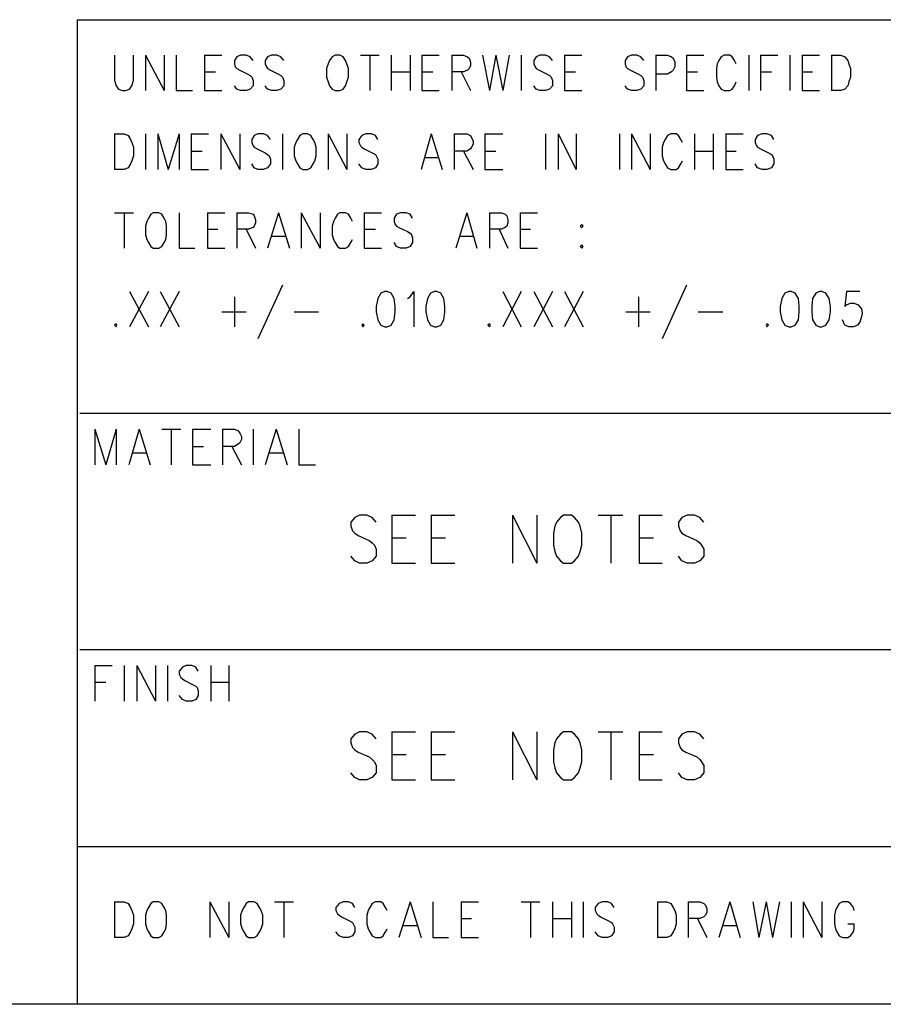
# Model space of a CAD drawing. Extents: x 11.9 to 28.1, y 10.8 to 21.2.
# Tile 15 of 43: x 23.3 to 24.4, y 10.8 to 12. Entities that reach past the tile are written whole.
import ezdxf

# ---------------------------------------------------------------- set-up
doc = ezdxf.new("R2010")
doc.units = 0
doc.header["$MEASUREMENT"] = 0
doc.layers.add('LAYNR1', color=2, linetype='Continuous')

msp = doc.modelspace()

# ---------------------------------------------------------------- linework, layer by layer
at = {"layer": 'LAYNR1', "color": 7}
for points in [[(23.389, 10.799), (23.389, 12.049)], [(23.389, 12.049), (28.093, 12.049)], [(23.436, 12.004), (23.436, 11.972)], [(23.46, 11.972), (23.46, 12.004)], [(23.475, 12.004), (23.475, 11.959)], [(23.475, 12.004), (23.499, 11.959)], [(23.499, 12.004), (23.499, 11.959)], [(23.514, 12.004), (23.514, 11.959)], [(23.55, 12.004), (23.55, 11.959)], [(23.55, 12.004), (23.572, 12.004)], [(23.591, 12.002), (23.588, 11.997)], [(23.608, 12.002), (23.603, 12.004), (23.596, 12.004), (23.591, 12.002)], [(23.612, 11.997), (23.608, 12.002)], [(23.63, 12.002), (23.627, 11.997)], [(23.647, 12.002), (23.642, 12.004), (23.635, 12.004), (23.63, 12.002)], [(23.651, 11.997), (23.647, 12.002)], [(23.712, 12.002), (23.709, 11.997)], [(23.716, 12.004), (23.712, 12.002)], [(23.726, 12.002), (23.722, 12.004), (23.716, 12.004)], [(23.729, 11.997), (23.726, 12.002)], [(23.748, 12.004), (23.772, 12.004)], [(23.76, 12.004), (23.76, 11.959)], [(23.787, 12.004), (23.787, 11.959)], [(23.811, 12.004), (23.811, 11.959)], [(23.826, 12.004), (23.826, 11.959)], [(23.826, 12.004), (23.848, 12.004)], [(23.864, 12.004), (23.864, 11.959)], [(23.864, 12.004), (23.879, 12.004), (23.884, 12.002)], [(23.884, 12.002), (23.886, 12), (23.888, 11.995), (23.888, 11.991), (23.886, 11.987), (23.884, 11.985)], [(23.903, 12.004), (23.912, 11.959)], [(23.92, 12.004), (23.912, 11.959)], [(23.92, 12.004), (23.929, 11.959)], [(23.937, 12.004), (23.929, 11.959)], [(23.952, 12.004), (23.952, 11.959)], [(23.971, 12.002), (23.968, 11.997)], [(23.988, 12.002), (23.983, 12.004), (23.976, 12.004), (23.971, 12.002)], [(23.992, 11.997), (23.988, 12.002)], [(24.007, 12.004), (24.007, 11.959)], [(24.007, 12.004), (24.029, 12.004)], [(24.087, 12.002), (24.084, 11.997)], [(24.104, 12.002), (24.099, 12.004), (24.092, 12.004), (24.087, 12.002)], [(24.108, 11.997), (24.104, 12.002)], [(24.123, 12.004), (24.123, 11.959)], [(24.123, 12.004), (24.138, 12.004), (24.143, 12.002)], [(24.143, 12.002), (24.145, 12), (24.147, 11.995), (24.147, 11.989)], [(24.162, 12.004), (24.162, 11.959)], [(24.162, 12.004), (24.184, 12.004)], [(24.206, 12.002), (24.203, 11.997)], [(24.22, 12.002), (24.217, 12.004), (24.21, 12.004), (24.206, 12.002)], [(24.223, 11.997), (24.22, 12.002)], [(24.241, 12.004), (24.241, 11.959)], [(24.256, 12.004), (24.256, 11.959)], [(24.256, 12.004), (24.278, 12.004)], [(24.293, 12.004), (24.293, 11.959)], [(24.309, 12.004), (24.309, 11.959)], [(24.309, 12.004), (24.331, 12.004)], [(24.346, 12.004), (24.346, 11.959)], [(24.346, 12.004), (24.358, 12.004), (24.363, 12.002)], [(24.363, 12.002), (24.367, 11.997)], [(23.588, 11.997), (23.588, 11.993)], [(23.588, 11.993), (23.589, 11.989)], [(23.589, 11.989), (23.591, 11.987), (23.595, 11.985)], [(23.627, 11.997), (23.627, 11.993)], [(23.627, 11.993), (23.629, 11.989)], [(23.629, 11.989), (23.63, 11.987), (23.634, 11.985)], [(23.707, 11.993), (23.705, 11.987), (23.705, 11.976)], [(23.709, 11.997), (23.707, 11.993)], [(23.731, 11.993), (23.729, 11.997)], [(23.733, 11.976), (23.733, 11.987), (23.731, 11.993)], [(23.968, 11.997), (23.968, 11.993)], [(23.968, 11.993), (23.97, 11.989)], [(23.97, 11.989), (23.971, 11.987), (23.975, 11.985)], [(24.084, 11.997), (24.084, 11.993)], [(24.084, 11.993), (24.085, 11.989)], [(24.085, 11.989), (24.087, 11.987), (24.091, 11.985)], [(24.147, 11.989), (24.145, 11.985)], [(24.201, 11.993), (24.2, 11.987), (24.2, 11.976)], [(24.203, 11.997), (24.201, 11.993)], [(24.225, 11.993), (24.223, 11.997)], [(24.367, 11.997), (24.368, 11.993)], [(24.368, 11.993), (24.37, 11.987), (24.37, 11.976)], [(23.55, 11.983), (23.564, 11.983)], [(23.595, 11.985), (23.605, 11.98)], [(23.605, 11.98), (23.608, 11.978), (23.61, 11.976)], [(23.61, 11.976), (23.612, 11.972)], [(23.634, 11.985), (23.644, 11.98)], [(23.644, 11.98), (23.647, 11.978), (23.649, 11.976)], [(23.649, 11.976), (23.651, 11.972)], [(23.705, 11.976), (23.707, 11.97), (23.709, 11.965), (23.712, 11.961), (23.716, 11.959)], [(23.722, 11.959), (23.726, 11.961), (23.729, 11.965), (23.731, 11.97), (23.733, 11.976)], [(23.787, 11.983), (23.811, 11.983)], [(23.826, 11.983), (23.84, 11.983)], [(23.884, 11.985), (23.879, 11.983), (23.864, 11.983)], [(23.876, 11.983), (23.888, 11.959)], [(23.975, 11.985), (23.985, 11.98)], [(23.985, 11.98), (23.988, 11.978), (23.99, 11.976)], [(23.99, 11.976), (23.992, 11.972)], [(24.007, 11.983), (24.021, 11.983)], [(24.091, 11.985), (24.101, 11.98)], [(24.101, 11.98), (24.104, 11.978), (24.106, 11.976)], [(24.106, 11.976), (24.108, 11.972)], [(24.138, 11.98), (24.123, 11.98)], [(24.145, 11.985), (24.143, 11.983), (24.138, 11.98)], [(24.162, 11.983), (24.176, 11.983)], [(24.2, 11.976), (24.201, 11.97), (24.203, 11.965), (24.206, 11.961), (24.21, 11.959)], [(24.256, 11.983), (24.27, 11.983)], [(24.309, 11.983), (24.322, 11.983)], [(24.37, 11.976), (24.368, 11.97), (24.367, 11.965), (24.363, 11.961), (24.358, 11.959)], [(23.436, 11.972), (23.438, 11.965), (23.441, 11.961), (23.446, 11.959)], [(23.45, 11.959), (23.455, 11.961), (23.458, 11.965), (23.46, 11.972)], [(23.596, 11.959), (23.591, 11.961), (23.588, 11.965)], [(23.612, 11.972), (23.612, 11.965), (23.608, 11.961), (23.603, 11.959)], [(23.635, 11.959), (23.63, 11.961), (23.627, 11.965)], [(23.651, 11.972), (23.651, 11.965), (23.647, 11.961), (23.642, 11.959)], [(23.976, 11.959), (23.971, 11.961), (23.968, 11.965)], [(23.992, 11.972), (23.992, 11.965), (23.988, 11.961), (23.983, 11.959)], [(24.092, 11.959), (24.087, 11.961), (24.084, 11.965)], [(24.108, 11.972), (24.108, 11.965), (24.104, 11.961), (24.099, 11.959)], [(24.217, 11.959), (24.22, 11.961), (24.223, 11.965), (24.225, 11.97)], [(23.446, 11.959), (23.45, 11.959)], [(23.514, 11.959), (23.535, 11.959)], [(23.55, 11.959), (23.572, 11.959)], [(23.603, 11.959), (23.596, 11.959)], [(23.642, 11.959), (23.635, 11.959)], [(23.716, 11.959), (23.722, 11.959)], [(23.826, 11.959), (23.848, 11.959)], [(23.983, 11.959), (23.976, 11.959)], [(24.007, 11.959), (24.029, 11.959)], [(24.099, 11.959), (24.092, 11.959)], [(24.162, 11.959), (24.184, 11.959)], [(24.21, 11.959), (24.217, 11.959)], [(24.309, 11.959), (24.331, 11.959)], [(24.358, 11.959), (24.346, 11.959)], [(23.436, 11.904), (23.436, 11.859)], [(23.436, 11.904), (23.448, 11.904), (23.453, 11.902)], [(23.453, 11.902), (23.456, 11.897)], [(23.475, 11.904), (23.475, 11.859)], [(23.491, 11.904), (23.491, 11.859)], [(23.491, 11.904), (23.504, 11.859)], [(23.518, 11.904), (23.504, 11.859)], [(23.518, 11.904), (23.518, 11.859)], [(23.533, 11.904), (23.533, 11.859)], [(23.533, 11.904), (23.555, 11.904)], [(23.571, 11.904), (23.571, 11.859)], [(23.571, 11.904), (23.595, 11.859)], [(23.595, 11.904), (23.595, 11.859)], [(23.613, 11.902), (23.61, 11.897)], [(23.63, 11.902), (23.625, 11.904), (23.618, 11.904), (23.613, 11.902)], [(23.634, 11.897), (23.63, 11.902)], [(23.649, 11.904), (23.649, 11.859)], [(23.671, 11.902), (23.668, 11.897)], [(23.675, 11.904), (23.671, 11.902)], [(23.685, 11.902), (23.681, 11.904), (23.675, 11.904)], [(23.688, 11.897), (23.685, 11.902)], [(23.707, 11.904), (23.707, 11.859)], [(23.707, 11.904), (23.731, 11.859)], [(23.731, 11.904), (23.731, 11.859)], [(23.75, 11.902), (23.746, 11.897)], [(23.767, 11.902), (23.762, 11.904), (23.755, 11.904), (23.75, 11.902)], [(23.77, 11.897), (23.767, 11.902)], [(23.838, 11.904), (23.825, 11.859)], [(23.838, 11.904), (23.852, 11.859)], [(23.867, 11.904), (23.867, 11.859)], [(23.867, 11.904), (23.883, 11.904), (23.888, 11.902)], [(23.888, 11.902), (23.889, 11.899), (23.891, 11.895), (23.891, 11.891), (23.889, 11.887), (23.888, 11.885)], [(23.906, 11.904), (23.906, 11.859)], [(23.906, 11.904), (23.929, 11.904)], [(23.983, 11.904), (23.983, 11.859)], [(23.999, 11.904), (23.999, 11.859)], [(23.999, 11.904), (24.022, 11.859)], [(24.022, 11.904), (24.022, 11.859)], [(24.077, 11.904), (24.077, 11.859)], [(24.092, 11.904), (24.092, 11.859)], [(24.092, 11.904), (24.116, 11.859)], [(24.116, 11.904), (24.116, 11.859)], [(24.138, 11.902), (24.135, 11.897)], [(24.152, 11.902), (24.149, 11.904), (24.142, 11.904), (24.138, 11.902)], [(24.155, 11.897), (24.152, 11.902)], [(24.172, 11.904), (24.172, 11.859)], [(24.196, 11.904), (24.196, 11.859)], [(24.212, 11.904), (24.212, 11.859)], [(24.212, 11.904), (24.234, 11.904)], [(24.252, 11.902), (24.249, 11.897)], [(24.27, 11.902), (24.264, 11.904), (24.258, 11.904), (24.252, 11.902)], [(24.273, 11.897), (24.27, 11.902)], [(23.456, 11.897), (23.458, 11.893)], [(23.458, 11.893), (23.46, 11.887), (23.46, 11.876)], [(23.61, 11.897), (23.61, 11.893)], [(23.61, 11.893), (23.612, 11.889)], [(23.612, 11.889), (23.613, 11.887), (23.617, 11.885)], [(23.666, 11.893), (23.664, 11.887), (23.664, 11.876)], [(23.668, 11.897), (23.666, 11.893)], [(23.69, 11.893), (23.688, 11.897)], [(23.692, 11.876), (23.692, 11.887), (23.69, 11.893)], [(23.746, 11.897), (23.746, 11.893)], [(23.746, 11.893), (23.748, 11.889)], [(23.748, 11.889), (23.75, 11.887), (23.753, 11.885)], [(24.133, 11.893), (24.131, 11.887), (24.131, 11.876)], [(24.135, 11.897), (24.133, 11.893)], [(24.157, 11.893), (24.155, 11.897)], [(24.249, 11.897), (24.249, 11.893)], [(24.249, 11.893), (24.251, 11.889)], [(24.251, 11.889), (24.252, 11.887), (24.256, 11.885)], [(23.46, 11.876), (23.458, 11.87), (23.456, 11.866), (23.453, 11.861), (23.448, 11.859)], [(23.533, 11.882), (23.547, 11.882)], [(23.617, 11.885), (23.627, 11.88)], [(23.627, 11.88), (23.63, 11.878), (23.632, 11.876)], [(23.632, 11.876), (23.634, 11.872)], [(23.664, 11.876), (23.666, 11.87), (23.668, 11.866), (23.671, 11.861), (23.675, 11.859)], [(23.681, 11.859), (23.685, 11.861), (23.688, 11.866), (23.69, 11.87), (23.692, 11.876)], [(23.753, 11.885), (23.763, 11.88)], [(23.763, 11.88), (23.767, 11.878), (23.768, 11.876)], [(23.768, 11.876), (23.77, 11.872)], [(23.888, 11.885), (23.883, 11.882), (23.867, 11.882)], [(23.879, 11.882), (23.891, 11.859)], [(23.906, 11.882), (23.92, 11.882)], [(24.131, 11.876), (24.133, 11.87), (24.135, 11.866), (24.138, 11.861), (24.142, 11.859)], [(24.172, 11.882), (24.196, 11.882)], [(24.212, 11.882), (24.225, 11.882)], [(24.256, 11.885), (24.266, 11.88)], [(24.266, 11.88), (24.27, 11.878), (24.271, 11.876)], [(24.271, 11.876), (24.273, 11.872)], [(23.618, 11.859), (23.613, 11.861), (23.61, 11.866)], [(23.634, 11.872), (23.634, 11.866), (23.63, 11.861), (23.625, 11.859)], [(23.755, 11.859), (23.75, 11.861), (23.746, 11.866)], [(23.77, 11.872), (23.77, 11.866), (23.767, 11.861), (23.762, 11.859)], [(23.83, 11.874), (23.847, 11.874)], [(24.149, 11.859), (24.152, 11.861), (24.155, 11.866), (24.157, 11.87)], [(24.258, 11.859), (24.252, 11.861), (24.249, 11.866)], [(24.273, 11.872), (24.273, 11.866), (24.27, 11.861), (24.264, 11.859)], [(23.448, 11.859), (23.436, 11.859)], [(23.533, 11.859), (23.555, 11.859)], [(23.625, 11.859), (23.618, 11.859)], [(23.675, 11.859), (23.681, 11.859)], [(23.762, 11.859), (23.755, 11.859)], [(23.906, 11.859), (23.929, 11.859)], [(24.142, 11.859), (24.149, 11.859)], [(24.212, 11.859), (24.234, 11.859)], [(24.264, 11.859), (24.258, 11.859)], [(23.436, 11.804), (23.46, 11.804)], [(23.448, 11.804), (23.448, 11.759)], [(23.482, 11.802), (23.479, 11.797)], [(23.485, 11.804), (23.482, 11.802)], [(23.496, 11.802), (23.492, 11.804), (23.485, 11.804)], [(23.499, 11.797), (23.496, 11.802)], [(23.518, 11.804), (23.518, 11.759)], [(23.554, 11.804), (23.554, 11.759)], [(23.554, 11.804), (23.576, 11.804)], [(23.591, 11.804), (23.591, 11.759)], [(23.591, 11.804), (23.606, 11.804), (23.612, 11.802)], [(23.612, 11.802), (23.613, 11.8), (23.615, 11.795), (23.615, 11.791), (23.613, 11.787), (23.612, 11.785)], [(23.644, 11.804), (23.63, 11.759)], [(23.644, 11.804), (23.658, 11.759)], [(23.673, 11.804), (23.673, 11.759)], [(23.673, 11.804), (23.697, 11.759)], [(23.697, 11.804), (23.697, 11.759)], [(23.719, 11.802), (23.716, 11.797)], [(23.733, 11.802), (23.729, 11.804), (23.722, 11.804), (23.719, 11.802)], [(23.736, 11.797), (23.733, 11.802)], [(23.753, 11.804), (23.753, 11.759)], [(23.753, 11.804), (23.775, 11.804)], [(23.794, 11.802), (23.791, 11.797)], [(23.811, 11.802), (23.806, 11.804), (23.799, 11.804), (23.794, 11.802)], [(23.814, 11.797), (23.811, 11.802)], [(23.883, 11.804), (23.869, 11.759)], [(23.883, 11.804), (23.896, 11.759)], [(23.912, 11.804), (23.912, 11.759)], [(23.912, 11.804), (23.927, 11.804), (23.932, 11.802)], [(23.932, 11.802), (23.934, 11.8), (23.935, 11.795), (23.935, 11.791), (23.934, 11.787), (23.932, 11.785)], [(23.951, 11.804), (23.951, 11.759)], [(23.951, 11.804), (23.973, 11.804)], [(23.477, 11.793), (23.475, 11.787), (23.475, 11.776)], [(23.479, 11.797), (23.477, 11.793)], [(23.501, 11.793), (23.499, 11.797)], [(23.502, 11.776), (23.502, 11.787), (23.501, 11.793)], [(23.714, 11.793), (23.712, 11.787), (23.712, 11.776)], [(23.716, 11.797), (23.714, 11.793)], [(23.738, 11.793), (23.736, 11.797)], [(23.791, 11.797), (23.791, 11.793)], [(23.791, 11.793), (23.792, 11.789)], [(23.792, 11.789), (23.794, 11.787), (23.797, 11.785)], [(24.029, 11.789), (24.027, 11.787), (24.029, 11.785)], [(24.029, 11.785), (24.031, 11.787), (24.029, 11.789)], [(23.475, 11.776), (23.477, 11.77), (23.479, 11.766), (23.482, 11.761), (23.485, 11.759)], [(23.492, 11.759), (23.496, 11.761), (23.499, 11.766), (23.501, 11.77), (23.502, 11.776)], [(23.554, 11.783), (23.567, 11.783)], [(23.612, 11.785), (23.606, 11.783), (23.591, 11.783)], [(23.603, 11.783), (23.615, 11.759)], [(23.712, 11.776), (23.714, 11.77), (23.716, 11.766), (23.719, 11.761), (23.722, 11.759)], [(23.753, 11.783), (23.767, 11.783)], [(23.797, 11.785), (23.808, 11.78)], [(23.808, 11.78), (23.811, 11.778), (23.813, 11.776)], [(23.813, 11.776), (23.814, 11.772)], [(23.932, 11.785), (23.927, 11.783), (23.912, 11.783)], [(23.924, 11.783), (23.935, 11.759)], [(23.951, 11.783), (23.964, 11.783)], [(23.635, 11.774), (23.652, 11.774)], [(23.729, 11.759), (23.733, 11.761), (23.736, 11.766), (23.738, 11.77)], [(23.799, 11.759), (23.794, 11.761), (23.791, 11.766)], [(23.814, 11.772), (23.814, 11.766), (23.811, 11.761), (23.806, 11.759)], [(23.874, 11.774), (23.891, 11.774)], [(24.029, 11.763), (24.027, 11.761), (24.029, 11.759)], [(24.029, 11.759), (24.031, 11.761), (24.029, 11.763)], [(23.485, 11.759), (23.492, 11.759)], [(23.518, 11.759), (23.538, 11.759)], [(23.554, 11.759), (23.576, 11.759)], [(23.722, 11.759), (23.729, 11.759)], [(23.753, 11.759), (23.775, 11.759)], [(23.806, 11.759), (23.799, 11.759)], [(23.951, 11.759), (23.973, 11.759)], [(23.455, 11.704), (23.479, 11.659)], [(23.479, 11.704), (23.455, 11.659)], [(23.494, 11.704), (23.518, 11.659)], [(23.518, 11.704), (23.494, 11.659)], [(23.649, 11.712), (23.618, 11.644)], [(23.774, 11.702), (23.77, 11.695), (23.768, 11.685)], [(23.779, 11.704), (23.774, 11.702)], [(23.787, 11.702), (23.782, 11.704), (23.779, 11.704)], [(23.792, 11.685), (23.791, 11.695), (23.787, 11.702)], [(23.811, 11.697), (23.816, 11.704), (23.816, 11.659)], [(23.837, 11.702), (23.833, 11.695), (23.831, 11.685)], [(23.842, 11.704), (23.837, 11.702)], [(23.85, 11.702), (23.845, 11.704), (23.842, 11.704)], [(23.855, 11.685), (23.854, 11.695), (23.85, 11.702)], [(23.929, 11.704), (23.952, 11.659)], [(23.952, 11.704), (23.929, 11.659)], [(23.968, 11.704), (23.992, 11.659)], [(23.992, 11.704), (23.968, 11.659)], [(24.007, 11.704), (24.031, 11.659)], [(24.031, 11.704), (24.007, 11.659)], [(24.162, 11.712), (24.131, 11.644)], [(24.287, 11.702), (24.283, 11.695), (24.281, 11.685)], [(24.292, 11.704), (24.287, 11.702)], [(24.3, 11.702), (24.295, 11.704), (24.292, 11.704)], [(24.305, 11.685), (24.304, 11.695), (24.3, 11.702)], [(24.326, 11.702), (24.322, 11.695), (24.321, 11.685)], [(24.331, 11.704), (24.326, 11.702)], [(24.339, 11.702), (24.334, 11.704), (24.331, 11.704)], [(24.345, 11.685), (24.343, 11.695), (24.339, 11.702)], [(24.382, 11.704), (24.365, 11.704), (24.363, 11.685)], [(23.588, 11.697), (23.588, 11.659)], [(23.808, 11.695), (23.811, 11.697)], [(24.101, 11.697), (24.101, 11.659)], [(24.363, 11.685), (24.365, 11.687), (24.37, 11.689)], [(24.37, 11.689), (24.375, 11.689)], [(24.375, 11.689), (24.38, 11.687), (24.384, 11.682), (24.385, 11.676)], [(23.572, 11.678), (23.603, 11.678)], [(23.664, 11.678), (23.695, 11.678)], [(23.768, 11.685), (23.768, 11.678), (23.77, 11.668)], [(23.791, 11.668), (23.792, 11.678), (23.792, 11.685)], [(23.831, 11.685), (23.831, 11.678), (23.833, 11.668)], [(23.854, 11.668), (23.855, 11.678), (23.855, 11.685)], [(24.085, 11.678), (24.116, 11.678)], [(24.177, 11.678), (24.208, 11.678)], [(24.281, 11.685), (24.281, 11.678), (24.283, 11.668)], [(24.304, 11.668), (24.305, 11.678), (24.305, 11.685)], [(24.321, 11.685), (24.321, 11.678), (24.322, 11.668)], [(24.343, 11.668), (24.345, 11.678), (24.345, 11.685)], [(24.385, 11.676), (24.384, 11.672)], [(23.438, 11.663), (23.436, 11.661), (23.438, 11.659)], [(23.438, 11.659), (23.439, 11.661), (23.438, 11.663)], [(23.751, 11.663), (23.75, 11.661), (23.751, 11.659)], [(23.751, 11.659), (23.753, 11.661), (23.751, 11.663)], [(23.77, 11.668), (23.774, 11.661), (23.779, 11.659)], [(23.782, 11.659), (23.787, 11.661), (23.791, 11.668)], [(23.833, 11.668), (23.837, 11.661), (23.842, 11.659)], [(23.845, 11.659), (23.85, 11.661), (23.854, 11.668)], [(23.912, 11.663), (23.91, 11.661), (23.912, 11.659)], [(23.912, 11.659), (23.913, 11.661), (23.912, 11.663)], [(24.264, 11.663), (24.263, 11.661), (24.264, 11.659)], [(24.264, 11.659), (24.266, 11.661), (24.264, 11.663)], [(24.283, 11.668), (24.287, 11.661), (24.292, 11.659)], [(24.295, 11.659), (24.3, 11.661), (24.304, 11.668)], [(24.322, 11.668), (24.326, 11.661), (24.331, 11.659)], [(24.334, 11.659), (24.339, 11.661), (24.343, 11.668)], [(24.362, 11.663), (24.36, 11.668)], [(24.368, 11.659), (24.363, 11.661), (24.362, 11.663)], [(24.384, 11.672), (24.382, 11.665), (24.379, 11.661), (24.374, 11.659)], [(23.779, 11.659), (23.782, 11.659)], [(23.842, 11.659), (23.845, 11.659)], [(24.292, 11.659), (24.295, 11.659)], [(24.331, 11.659), (24.334, 11.659)], [(24.374, 11.659), (24.368, 11.659)], [(24.442, 11.549), (23.392, 11.549)], [(23.411, 11.529), (23.411, 11.484)], [(23.411, 11.529), (23.425, 11.484)], [(23.438, 11.529), (23.425, 11.484)], [(23.438, 11.529), (23.438, 11.484)], [(23.467, 11.529), (23.454, 11.484)], [(23.467, 11.529), (23.481, 11.484)], [(23.496, 11.529), (23.52, 11.529)], [(23.508, 11.529), (23.508, 11.484)], [(23.535, 11.529), (23.535, 11.484)], [(23.535, 11.529), (23.558, 11.529)], [(23.573, 11.529), (23.573, 11.484)], [(23.573, 11.529), (23.588, 11.529), (23.593, 11.527)], [(23.593, 11.527), (23.595, 11.524), (23.597, 11.52), (23.597, 11.516), (23.595, 11.512), (23.593, 11.51)], [(23.612, 11.529), (23.612, 11.484)], [(23.641, 11.529), (23.627, 11.484)], [(23.641, 11.529), (23.655, 11.484)], [(23.67, 11.529), (23.67, 11.484)], [(23.535, 11.507), (23.549, 11.507)], [(23.593, 11.51), (23.588, 11.507), (23.573, 11.507)], [(23.585, 11.507), (23.597, 11.484)], [(23.459, 11.499), (23.476, 11.499)], [(23.633, 11.499), (23.65, 11.499)], [(23.535, 11.484), (23.558, 11.484)], [(23.67, 11.484), (23.691, 11.484)], [(23.768, 11.411), (23.763, 11.417), (23.756, 11.42), (23.747, 11.42), (23.741, 11.417), (23.736, 11.411), (23.736, 11.406)], [(23.788, 11.42), (23.788, 11.359)], [(23.788, 11.42), (23.818, 11.42)], [(23.838, 11.42), (23.838, 11.359)], [(23.838, 11.42), (23.868, 11.42)], [(23.941, 11.42), (23.941, 11.359)], [(23.941, 11.42), (23.972, 11.359)], [(23.972, 11.42), (23.972, 11.359)], [(24.006, 11.42), (24.002, 11.417), (23.997, 11.411), (23.995, 11.406)], [(24.027, 11.406), (24.025, 11.411), (24.02, 11.417), (24.016, 11.42), (24.006, 11.42)], [(24.05, 11.42), (24.081, 11.42)], [(24.066, 11.42), (24.066, 11.359)], [(24.102, 11.42), (24.102, 11.359)], [(24.102, 11.42), (24.131, 11.42)], [(24.184, 11.411), (24.179, 11.417), (24.172, 11.42), (24.163, 11.42), (24.156, 11.417), (24.152, 11.411), (24.152, 11.406)], [(23.736, 11.406), (23.738, 11.4), (23.741, 11.397), (23.745, 11.394), (23.759, 11.388), (23.763, 11.385), (23.766, 11.382)], [(23.995, 11.406), (23.993, 11.397), (23.993, 11.382)], [(24.029, 11.382), (24.029, 11.397), (24.027, 11.406)], [(24.152, 11.406), (24.154, 11.4), (24.156, 11.397), (24.161, 11.394), (24.175, 11.388), (24.179, 11.385), (24.181, 11.382)], [(23.788, 11.391), (23.806, 11.391)], [(23.838, 11.391), (23.856, 11.391)], [(24.102, 11.391), (24.12, 11.391)], [(23.766, 11.382), (23.768, 11.377), (23.768, 11.368), (23.763, 11.362), (23.756, 11.359)], [(23.993, 11.382), (23.995, 11.374), (23.997, 11.368), (24.002, 11.362), (24.006, 11.359)], [(24.016, 11.359), (24.02, 11.362), (24.025, 11.368), (24.027, 11.374), (24.029, 11.382)], [(24.181, 11.382), (24.184, 11.377), (24.184, 11.368), (24.179, 11.362), (24.172, 11.359)], [(23.747, 11.359), (23.741, 11.362), (23.736, 11.368)], [(24.163, 11.359), (24.156, 11.362), (24.152, 11.368)], [(23.756, 11.359), (23.747, 11.359)], [(23.788, 11.359), (23.818, 11.359)], [(23.838, 11.359), (23.868, 11.359)], [(24.006, 11.359), (24.016, 11.359)], [(24.102, 11.359), (24.131, 11.359)], [(24.172, 11.359), (24.163, 11.359)], [(24.442, 11.249), (23.392, 11.249)], [(23.411, 11.229), (23.411, 11.184)], [(23.411, 11.229), (23.433, 11.229)], [(23.448, 11.229), (23.448, 11.184)], [(23.464, 11.229), (23.464, 11.184)], [(23.464, 11.229), (23.488, 11.184)], [(23.488, 11.229), (23.488, 11.184)], [(23.503, 11.229), (23.503, 11.184)], [(23.522, 11.227), (23.518, 11.222)], [(23.539, 11.227), (23.534, 11.229), (23.527, 11.229), (23.522, 11.227)], [(23.542, 11.222), (23.539, 11.227)], [(23.558, 11.229), (23.558, 11.184)], [(23.581, 11.229), (23.581, 11.184)], [(23.518, 11.222), (23.518, 11.218)], [(23.518, 11.218), (23.52, 11.214)], [(23.52, 11.214), (23.522, 11.212), (23.525, 11.21)], [(23.411, 11.208), (23.425, 11.208)], [(23.525, 11.21), (23.535, 11.205)], [(23.535, 11.205), (23.539, 11.203), (23.541, 11.201)], [(23.541, 11.201), (23.542, 11.197)], [(23.558, 11.208), (23.581, 11.208)], [(23.527, 11.184), (23.522, 11.186), (23.518, 11.191)], [(23.542, 11.197), (23.542, 11.191), (23.539, 11.186), (23.534, 11.184)], [(23.534, 11.184), (23.527, 11.184)], [(23.768, 11.136), (23.763, 11.142), (23.756, 11.145), (23.747, 11.145), (23.741, 11.142), (23.736, 11.136), (23.736, 11.131)], [(23.788, 11.145), (23.788, 11.084)], [(23.788, 11.145), (23.818, 11.145)], [(23.838, 11.145), (23.838, 11.084)], [(23.838, 11.145), (23.868, 11.145)], [(23.941, 11.145), (23.941, 11.084)], [(23.941, 11.145), (23.972, 11.084)], [(23.972, 11.145), (23.972, 11.084)], [(24.006, 11.145), (24.002, 11.142), (23.997, 11.136), (23.995, 11.131)], [(24.027, 11.131), (24.025, 11.136), (24.02, 11.142), (24.016, 11.145), (24.006, 11.145)], [(24.05, 11.145), (24.081, 11.145)], [(24.066, 11.145), (24.066, 11.084)], [(24.102, 11.145), (24.102, 11.084)], [(24.102, 11.145), (24.131, 11.145)], [(24.184, 11.136), (24.179, 11.142), (24.172, 11.145), (24.163, 11.145), (24.156, 11.142), (24.152, 11.136), (24.152, 11.131)], [(23.736, 11.131), (23.738, 11.125), (23.741, 11.122), (23.745, 11.119), (23.759, 11.113), (23.763, 11.11), (23.766, 11.107)], [(23.995, 11.131), (23.993, 11.122), (23.993, 11.107)], [(24.029, 11.107), (24.029, 11.122), (24.027, 11.131)], [(24.152, 11.131), (24.154, 11.125), (24.156, 11.122), (24.161, 11.119), (24.175, 11.113), (24.179, 11.11), (24.181, 11.107)], [(23.788, 11.116), (23.806, 11.116)], [(23.838, 11.116), (23.856, 11.116)], [(24.102, 11.116), (24.12, 11.116)], [(23.766, 11.107), (23.768, 11.102), (23.768, 11.093), (23.763, 11.087), (23.756, 11.084)], [(23.993, 11.107), (23.995, 11.099), (23.997, 11.093), (24.002, 11.087), (24.006, 11.084)], [(24.016, 11.084), (24.02, 11.087), (24.025, 11.093), (24.027, 11.099), (24.029, 11.107)], [(24.181, 11.107), (24.184, 11.102), (24.184, 11.093), (24.179, 11.087), (24.172, 11.084)], [(23.747, 11.084), (23.741, 11.087), (23.736, 11.093)], [(24.163, 11.084), (24.156, 11.087), (24.152, 11.093)], [(23.756, 11.084), (23.747, 11.084)], [(23.788, 11.084), (23.818, 11.084)], [(23.838, 11.084), (23.868, 11.084)], [(24.006, 11.084), (24.016, 11.084)], [(24.102, 11.084), (24.131, 11.084)], [(24.172, 11.084), (24.163, 11.084)], [(24.442, 10.999), (23.389, 10.999)], [(23.436, 10.929), (23.436, 10.884)], [(23.436, 10.929), (23.448, 10.929), (23.453, 10.927)], [(23.453, 10.927), (23.456, 10.922)], [(23.482, 10.927), (23.479, 10.922)], [(23.485, 10.929), (23.482, 10.927)], [(23.496, 10.927), (23.492, 10.929), (23.485, 10.929)], [(23.499, 10.922), (23.496, 10.927)], [(23.557, 10.929), (23.557, 10.884)], [(23.557, 10.929), (23.581, 10.884)], [(23.581, 10.929), (23.581, 10.884)], [(23.603, 10.927), (23.6, 10.922)], [(23.606, 10.929), (23.603, 10.927)], [(23.617, 10.927), (23.613, 10.929), (23.606, 10.929)], [(23.62, 10.922), (23.617, 10.927)], [(23.639, 10.929), (23.663, 10.929)], [(23.651, 10.929), (23.651, 10.884)], [(23.721, 10.927), (23.717, 10.922)], [(23.738, 10.927), (23.733, 10.929), (23.726, 10.929), (23.721, 10.927)], [(23.741, 10.922), (23.738, 10.927)], [(23.763, 10.927), (23.76, 10.922)], [(23.777, 10.927), (23.774, 10.929), (23.767, 10.929), (23.763, 10.927)], [(23.78, 10.922), (23.777, 10.927)], [(23.811, 10.929), (23.797, 10.884)], [(23.811, 10.929), (23.825, 10.884)], [(23.84, 10.929), (23.84, 10.884)], [(23.876, 10.929), (23.876, 10.884)], [(23.876, 10.929), (23.898, 10.929)], [(23.952, 10.929), (23.976, 10.929)], [(23.964, 10.929), (23.964, 10.884)], [(23.992, 10.929), (23.992, 10.884)], [(24.016, 10.929), (24.016, 10.884)], [(24.031, 10.929), (24.031, 10.884)], [(24.05, 10.927), (24.046, 10.922)], [(24.067, 10.927), (24.062, 10.929), (24.055, 10.929), (24.05, 10.927)], [(24.07, 10.922), (24.067, 10.927)], [(24.125, 10.929), (24.125, 10.884)], [(24.125, 10.929), (24.137, 10.929), (24.142, 10.927)], [(24.142, 10.927), (24.145, 10.922)], [(24.164, 10.929), (24.164, 10.884)], [(24.164, 10.929), (24.179, 10.929), (24.184, 10.927)], [(24.184, 10.927), (24.186, 10.925), (24.188, 10.92), (24.188, 10.916), (24.186, 10.912), (24.184, 10.91)], [(24.217, 10.929), (24.203, 10.884)], [(24.217, 10.929), (24.23, 10.884)], [(24.246, 10.929), (24.254, 10.884)], [(24.263, 10.929), (24.254, 10.884)], [(24.263, 10.929), (24.271, 10.884)], [(24.28, 10.929), (24.271, 10.884)], [(24.295, 10.929), (24.295, 10.884)], [(24.31, 10.929), (24.31, 10.884)], [(24.31, 10.929), (24.334, 10.884)], [(24.334, 10.929), (24.334, 10.884)], [(24.356, 10.927), (24.353, 10.922)], [(24.37, 10.927), (24.367, 10.929), (24.36, 10.929), (24.356, 10.927)], [(24.374, 10.922), (24.37, 10.927)], [(23.456, 10.922), (23.458, 10.918)], [(23.458, 10.918), (23.46, 10.912), (23.46, 10.901)], [(23.477, 10.918), (23.475, 10.912), (23.475, 10.901)], [(23.479, 10.922), (23.477, 10.918)], [(23.501, 10.918), (23.499, 10.922)], [(23.502, 10.901), (23.502, 10.912), (23.501, 10.918)], [(23.598, 10.918), (23.596, 10.912), (23.596, 10.901)], [(23.6, 10.922), (23.598, 10.918)], [(23.622, 10.918), (23.62, 10.922)], [(23.624, 10.901), (23.624, 10.912), (23.622, 10.918)], [(23.717, 10.922), (23.717, 10.918)], [(23.717, 10.918), (23.719, 10.914)], [(23.719, 10.914), (23.721, 10.912), (23.724, 10.91)], [(23.758, 10.918), (23.756, 10.912), (23.756, 10.901)], [(23.76, 10.922), (23.758, 10.918)], [(23.782, 10.918), (23.78, 10.922)], [(24.046, 10.922), (24.046, 10.918)], [(24.046, 10.918), (24.048, 10.914)], [(24.048, 10.914), (24.05, 10.912), (24.053, 10.91)], [(24.145, 10.922), (24.147, 10.918)], [(24.147, 10.918), (24.149, 10.912), (24.149, 10.901)], [(24.351, 10.918), (24.35, 10.912), (24.35, 10.901)], [(24.353, 10.922), (24.351, 10.918)], [(24.375, 10.918), (24.374, 10.922)], [(23.46, 10.901), (23.458, 10.895), (23.456, 10.891), (23.453, 10.886), (23.448, 10.884)], [(23.475, 10.901), (23.477, 10.895), (23.479, 10.891), (23.482, 10.886), (23.485, 10.884)], [(23.492, 10.884), (23.496, 10.886), (23.499, 10.891), (23.501, 10.895), (23.502, 10.901)], [(23.596, 10.901), (23.598, 10.895), (23.6, 10.891), (23.603, 10.886), (23.606, 10.884)], [(23.613, 10.884), (23.617, 10.886), (23.62, 10.891), (23.622, 10.895), (23.624, 10.901)], [(23.724, 10.91), (23.734, 10.905)], [(23.734, 10.905), (23.738, 10.903), (23.739, 10.901)], [(23.739, 10.901), (23.741, 10.897)], [(23.756, 10.901), (23.758, 10.895), (23.76, 10.891), (23.763, 10.886), (23.767, 10.884)], [(23.876, 10.908), (23.889, 10.908)], [(23.992, 10.908), (24.016, 10.908)], [(24.053, 10.91), (24.063, 10.905)], [(24.063, 10.905), (24.067, 10.903), (24.068, 10.901)], [(24.068, 10.901), (24.07, 10.897)], [(24.149, 10.901), (24.147, 10.895), (24.145, 10.891), (24.142, 10.886), (24.137, 10.884)], [(24.184, 10.91), (24.179, 10.908), (24.164, 10.908)], [(24.176, 10.908), (24.188, 10.884)], [(24.35, 10.901), (24.351, 10.895), (24.353, 10.891), (24.356, 10.886), (24.36, 10.884)], [(24.367, 10.884), (24.37, 10.886), (24.374, 10.891), (24.375, 10.895), (24.375, 10.901)], [(24.367, 10.901), (24.375, 10.901)], [(23.726, 10.884), (23.721, 10.886), (23.717, 10.891)], [(23.741, 10.897), (23.741, 10.891), (23.738, 10.886), (23.733, 10.884)], [(23.774, 10.884), (23.777, 10.886), (23.78, 10.891), (23.782, 10.895)], [(23.802, 10.899), (23.82, 10.899)], [(24.055, 10.884), (24.05, 10.886), (24.046, 10.891)], [(24.07, 10.897), (24.07, 10.891), (24.067, 10.886), (24.062, 10.884)], [(24.208, 10.899), (24.225, 10.899)], [(23.448, 10.884), (23.436, 10.884)], [(23.485, 10.884), (23.492, 10.884)], [(23.606, 10.884), (23.613, 10.884)], [(23.733, 10.884), (23.726, 10.884)], [(23.767, 10.884), (23.774, 10.884)], [(23.84, 10.884), (23.86, 10.884)], [(23.876, 10.884), (23.898, 10.884)], [(24.062, 10.884), (24.055, 10.884)], [(24.137, 10.884), (24.125, 10.884)], [(24.36, 10.884), (24.367, 10.884)], [(28.093, 10.799), (11.892, 10.799)], [(28.088, 10.799), (23.389, 10.799)]]:
    msp.add_lwpolyline(points, dxfattribs=at)

doc.saveas('drawing.dxf')
